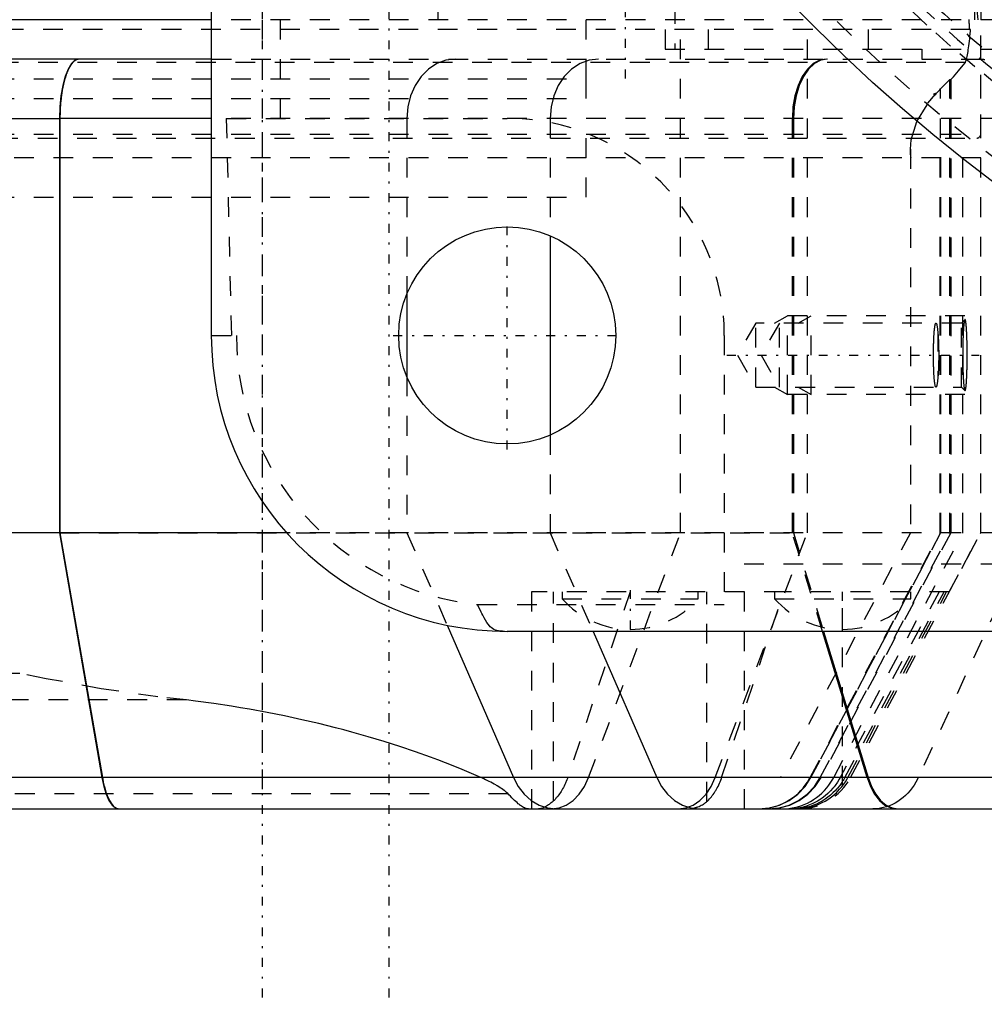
# Model space of a CAD drawing. Extents: x -565 to 345, y -109 to 109.
# Tile 7 of 19: x -100 to -51, y -109 to -59. Entities that reach past the tile are written whole.
import ezdxf

# ---------------------------------------------------------------- set-up
doc = ezdxf.new("R2010")
doc.units = 0
doc.linetypes.add('CENTER', pattern=[1.5, 0.45, -0.5, 0.05, -0.5])
doc.linetypes.add('DASHED', pattern=[2, 1, -1])
for name, color, linetype in [('AM_0', 7, 'CONTINUOUS'), ('AM_3', 7, 'DASHED'), ('AM_7', 7, 'CENTER')]:
    doc.layers.add(name, color=color, linetype=linetype)

msp = doc.modelspace()

# ---------------------------------------------------------------- linework, layer by layer
at = {"layer": 'AM_0', "color": 7, "linetype": 'CONTINUOUS'}
for p, q in [((-90, 75), (-90, -75)), ((-89.992, -59), (-158, -59)), ((-89.985, -61), (-155, -61)), ((-158, -64), (-97.697, -64)), ((-97.697, -64), (-97.697, -85)), ((-89.99, -64), (-97.671, -64)), ((-97.671, -64), (-97.671, -85)), ((-72.829, -69.947), (-72.829, -80.053)), ((-80.09, -72.917), (-80.09, -77.083)), ((-97.697, -85), (-158, -85)), ((-97.697, -85), (-95.549, -97.408)), ((-86.169, -85), (-97.671, -85)), ((-97.671, -85), (-95.52, -97.408)), ((-78.049, -89.687), (-74.686, -97.408)), ((75, -90), (-75, -90)), ((-70.651, -90), (-67.424, -97.408)), ((-56.766, -97.408), (-59.025, -90)), ((-58.968, -90), (-56.709, -97.408)), ((-95.549, -97.408), (-128.059, -97.408)), ((-56.766, -97.408), (-95.52, -97.408)), ((-37.316, -97.408), (-56.709, -97.408)), ((-148.753, -99), (30.753, -99))]:
    msp.add_line(p, q, dxfattribs=at)
for points in [[(-96.72, -61), (-96.911, -61.058), (-97.094, -61.228), (-97.263, -61.506), (-97.411, -61.879), (-97.532, -62.333), (-97.623, -62.852), (-97.678, -63.415), (-97.697, -64)], [(-95.549, -97.408), (-95.453, -97.861), (-95.332, -98.253), (-95.19, -98.572), (-95.031, -98.807), (-94.862, -98.951), (-94.687, -99)], [(-74.686, -97.408), (-74.444, -97.861), (-74.139, -98.253), (-73.782, -98.572), (-73.383, -98.807), (-72.957, -98.951), (-72.516, -99)], [(-67.424, -97.408), (-67.182, -97.861), (-66.878, -98.253), (-66.52, -98.572), (-66.122, -98.807), (-65.695, -98.951), (-65.255, -99)], [(-56.766, -97.408), (-56.596, -97.861), (-56.383, -98.253), (-56.133, -98.572), (-55.854, -98.807), (-55.555, -98.951), (-55.247, -99)], [(-56.709, -97.408), (-56.539, -97.861), (-56.326, -98.253), (-56.075, -98.572), (-55.797, -98.807), (-55.498, -98.951), (-55.189, -99)]]:
    msp.add_lwpolyline(points, dxfattribs=at)
for points in [[(-96.693, -61, 0), (-96.7, -61, 0), (-96.713, -61.001, 0), (-96.727, -61.002, 0), (-96.734, -61.003, 0), (-96.741, -61.004, 0), (-96.755, -61.006, 0), (-96.769, -61.009, 0), (-96.783, -61.013, 0), (-96.798, -61.017, 0), (-96.812, -61.022, 0), (-96.819, -61.025, 0), (-96.826, -61.028, 0), (-96.841, -61.034, 0), (-96.855, -61.041, 0), (-96.869, -61.049, 0), (-96.884, -61.058, 0), (-96.898, -61.067, 0), (-96.905, -61.071, 0), (-96.912, -61.076, 0), (-96.927, -61.087, 0), (-96.941, -61.098, 0), (-96.948, -61.103, 0), (-96.955, -61.109, 0), (-96.969, -61.121, 0), (-96.982, -61.134, 0), (-96.989, -61.141, 0), (-96.996, -61.147, 0), (-97.009, -61.161, 0), (-97.023, -61.175, 0), (-97.036, -61.19, 0), (-97.048, -61.205, 0), (-97.061, -61.22, 0), (-97.067, -61.228, 0), (-97.073, -61.236, 0), (-97.086, -61.253, 0), (-97.098, -61.27, 0), (-97.111, -61.288, 0), (-97.124, -61.306, 0), (-97.136, -61.326, 0), (-97.143, -61.336, 0), (-97.149, -61.346, 0), (-97.162, -61.367, 0), (-97.174, -61.388, 0), (-97.187, -61.41, 0), (-97.199, -61.433, 0), (-97.212, -61.456, 0), (-97.218, -61.468, 0), (-97.224, -61.48, 0), (-97.236, -61.505, 0), (-97.248, -61.53, 0), (-97.26, -61.556, 0), (-97.272, -61.582, 0), (-97.284, -61.609, 0), (-97.29, -61.622, 0), (-97.295, -61.636, 0), (-97.307, -61.663, 0), (-97.318, -61.691, 0), (-97.329, -61.719, 0), (-97.339, -61.748, 0), (-97.35, -61.777, 0), (-97.355, -61.791, 0), (-97.36, -61.805, 0), (-97.37, -61.834, 0), (-97.38, -61.863, 0), (-97.385, -61.878, 0), (-97.389, -61.893, 0), (-97.399, -61.922, 0), (-97.408, -61.953, 0), (-97.413, -61.969, 0), (-97.418, -61.984, 0), (-97.427, -62.017, 0), (-97.436, -62.049, 0), (-97.446, -62.083, 0), (-97.455, -62.117, 0), (-97.464, -62.151, 0), (-97.468, -62.169, 0), (-97.472, -62.187, 0), (-97.481, -62.222, 0), (-97.49, -62.259, 0), (-97.498, -62.295, 0), (-97.506, -62.332, 0), (-97.514, -62.37, 0), (-97.518, -62.389, 0), (-97.522, -62.408, 0), (-97.53, -62.446, 0), (-97.537, -62.484, 0), (-97.545, -62.523, 0), (-97.552, -62.561, 0), (-97.558, -62.6, 0), (-97.562, -62.62, 0), (-97.565, -62.639, 0), (-97.571, -62.678, 0), (-97.577, -62.717, 0), (-97.583, -62.755, 0), (-97.589, -62.794, 0), (-97.594, -62.832, 0), (-97.597, -62.851, 0), (-97.599, -62.87, 0), (-97.604, -62.909, 0), (-97.609, -62.949, 0), (-97.614, -62.989, 0), (-97.619, -63.029, 0), (-97.623, -63.07, 0), (-97.625, -63.091, 0), (-97.628, -63.112, 0), (-97.632, -63.154, 0), (-97.636, -63.197, 0), (-97.638, -63.218, 0), (-97.639, -63.24, 0), (-97.643, -63.283, 0), (-97.646, -63.327, 0), (-97.648, -63.348, 0), (-97.65, -63.37, 0), (-97.653, -63.414, 0), (-97.655, -63.458, 0), (-97.658, -63.503, 0), (-97.66, -63.547, 0), (-97.662, -63.591, 0), (-97.663, -63.613, 0), (-97.664, -63.635, 0), (-97.666, -63.679, 0), (-97.667, -63.723, 0), (-97.668, -63.766, 0), (-97.669, -63.81, 0), (-97.67, -63.853, 0), (-97.671, -63.874, 0), (-97.671, -63.895, 0), (-97.671, -63.938, 0), (-97.671, -63.979, 0), (-97.671, -64, 0)], [(-95.52, -97.408, 0), (-95.506, -97.488, 0), (-95.475, -97.646, 0), (-95.44, -97.797, 0), (-95.422, -97.869, 0), (-95.403, -97.94, 0), (-95.364, -98.071, 0), (-95.324, -98.192, 0), (-95.281, -98.31, 0), (-95.234, -98.422, 0), (-95.184, -98.527, 0), (-95.158, -98.575, 0), (-95.133, -98.621, 0), (-95.08, -98.704, 0), (-95.029, -98.775, 0), (-94.976, -98.836, 0), (-94.919, -98.89, 0), (-94.861, -98.934, 0), (-94.831, -98.952, 0), (-94.802, -98.967, 0), (-94.743, -98.988, 0), (-94.685, -98.999, 0), (-94.657, -99, 0)]]:
    msp.add_polyline3d(points, dxfattribs=at)
for centre, radius in [((0, 0), 84), ((-75, -75), 5.5)]:
    msp.add_circle(centre, radius, dxfattribs=at)
msp.add_arc((-75, -75), 15, 180, 270, dxfattribs=at)
at = {"layer": 'AM_3', "color": 6, "linetype": 'DASHED'}
for p, q in [((-86.5, -64), (-86.5, 64)), ((-67, 60.5), (-67, -60.5)), ((-64.819, 60.5), (-64.819, -60.5)), ((-56.709, 60.5), (-56.709, -60.5)), ((-66.5, -10.213), (-66.5, -60.5)), ((-51.001, -30.307), (-51.001, -59)), ((-51.001, -30.307), (-51, -59)), ((-78.5, -59), (-78.5, -52)), ((-51.296, -59), (-51.296, -56.916)), ((-51.198, -58.5), (-51.144, -59)), ((-42, -59), (-128.953, -59)), ((-87.43, -59), (-87.43, -99)), ((-71, -62), (-71, -59)), ((-66.217, -85), (-66.217, -59)), ((-59.789, -85), (-59.789, -59)), ((-51.002, -85), (-51.002, -59)), ((-51, -64.8), (-51, -59)), ((-51.519, -59.5), (-148.481, -59.5)), ((-67, -60.5), (55.352, -60.5)), ((-53.98, -60.5), (-53.98, -61)), ((-51.779, -61.163), (-148.221, -61.163)), ((-89.985, -61), (37, -61)), ((-71, -63), (-71, -61)), ((-129, -62), (-71, -62)), ((-53.039, -62.512), (-52.56, -62.033)), ((-52.56, -85), (-52.56, -62.033)), ((-52.56, -62.033), (-52.525, -62.033)), ((-52.525, -62.033), (-52.525, -85)), ((-53.244, -62.725), (-53.398, -62.767)), ((-53.398, -62.767), (-53.288, -62.772)), ((-53.398, -62.767), (-53.29, -62.803)), ((-53.29, -62.803), (-53.244, -62.725)), ((-53.288, -62.772), (-53.29, -62.803)), ((-53.039, -85), (-53.039, -62.512)), ((-129, -63), (-71, -63)), ((40, -64), (-97.697, -64)), ((-89.241, -64), (-88.985, -75)), ((-89.241, -64), (-75, -64)), ((-80.09, -64), (-80.09, -72.917)), ((-72.829, -64), (-72.829, -69.947)), ((-60.55, -85), (-60.55, -64)), ((-60.493, -64), (-60.493, -85)), ((-149, -64.8), (-51, -64.8)), ((-148.8, -65), (-51.2, -65)), ((-71, -68), (-71, -65)), ((-54.561, -65.562), (-54.561, -85)), ((-51, -66), (-149, -66)), ((-53.064, -85), (-53.064, -66)), ((-53.035, -66), (-53.035, -85)), ((-51.903, -85), (-51.903, -66)), ((-51, -85), (-51, -66)), ((-129, -68), (-71, -68)), ((-61.456, -74.379), (-60.8, -74)), ((-51.805, -74), (-60.8, -74)), ((-60.8, -78), (-60.8, -74)), ((-60.256, -74.379), (-59.6, -74)), ((-59.6, -78), (-59.6, -74)), ((-51.805, -74.205), (-51.979, -74.379)), ((-62.4, -74.379), (-63.336, -76)), ((-51.979, -74.379), (-62.4, -74.379)), ((-62.4, -77.621), (-62.4, -74.379)), ((-61.2, -74.379), (-62.136, -76)), ((-61.2, -77.621), (-61.2, -74.379)), ((-53.179, -74.812), (-53.179, -77.188)), ((-51.979, -77.621), (-51.979, -74.379)), ((-90, -75), (-88.727, -75)), ((-64, -75), (-64, -88.644)), ((-63.336, -76), (-62.4, -77.621)), ((-62.136, -76), (-61.2, -77.621)), ((-80.09, -77.083), (-80.09, -85)), ((-62.4, -77.621), (-51.979, -77.621)), ((-61.456, -77.621), (-60.8, -78)), ((-60.256, -77.621), (-59.6, -78)), ((-51.979, -77.621), (-51.805, -77.795)), ((-51.805, -78), (-60.8, -78)), ((-72.829, -80.053), (-72.829, -85)), ((-97.697, -85), (-60.493, -85)), ((40, -85), (-97.697, -85)), ((-80.09, -85), (-78.049, -89.687)), ((-72.829, -85), (-70.651, -90)), ((-70.882, -97.408), (-66.217, -85)), ((-64.454, -97.408), (-59.789, -85)), ((-54.561, -85), (-61.159, -97.408)), ((-59.025, -90), (-60.55, -85)), ((-60.493, -85), (-58.968, -90)), ((-59.646, -97.408), (-53.064, -85)), ((-53.035, -85), (-59.616, -97.408)), ((-59.612, -97.408), (-53.039, -85)), ((-59.132, -97.408), (-52.56, -85)), ((-52.525, -85), (-59.097, -97.408)), ((-58.455, -97.408), (-51.903, -85)), ((-57.6, -97.408), (-51.002, -85)), ((-48.423, -85), (-54.168, -97.408)), ((-52.595, -88), (-51, -85)), ((64, -86.592), (-64, -86.592)), ((-73.77, -88), (-73.77, -99)), ((-60.973, -88), (-73.77, -88)), ((-72.656, -98.586), (-72.656, -88)), ((-72.22, -88), (-72.22, -88.343)), ((-68.778, -88), (-71.941, -97.408)), ((-65.32, -88.343), (-65.32, -88)), ((-64.884, -98.62), (-64.884, -88)), ((-64.133, -97.408), (-60.973, -88)), ((-63, -88), (-63, -99)), ((-61.45, -88), (-61.45, -88.343)), ((-52.595, -88), (-60.973, -88)), ((-53.116, -88), (-58.125, -97.408)), ((-58, -97.821), (-58, -88)), ((-57.893, -97.408), (-52.86, -88)), ((-57.736, -97.408), (-52.731, -88)), ((-54.55, -88.343), (-54.55, -88)), ((-76.506, -88.644), (-64, -88.644)), ((-72.22, -88.343), (-65.32, -88.343)), ((-61.45, -88.343), (-54.55, -88.343)), ((-99.713, -92.13), (-100.287, -92.13)), ((-91.258, -93.47), (-108.742, -93.47)), ((-95.52, -97.408), (-135.867, -97.408)), ((-95.52, -97.408), (-95.549, -97.408)), ((-56.709, -97.408), (-56.766, -97.408)), ((-74.952, -98.24), (-125.048, -98.24))]:
    msp.add_line(p, q, dxfattribs=at)
for points in [[(-77.633, -61), (-78.112, -61.058), (-78.573, -61.228), (-78.998, -61.506), (-79.371, -61.879), (-79.676, -62.333), (-79.903, -62.852), (-80.043, -63.415), (-80.09, -64)], [(-70.372, -61), (-70.851, -61.058), (-71.312, -61.228), (-71.737, -61.506), (-72.109, -61.879), (-72.415, -62.333), (-72.642, -62.852), (-72.782, -63.415), (-72.829, -64)], [(-58.829, -61), (-59.165, -61.058), (-59.488, -61.228), (-59.785, -61.506), (-60.046, -61.879), (-60.26, -62.333), (-60.419, -62.852), (-60.517, -63.415), (-60.55, -64)], [(-58.772, -61), (-59.108, -61.058), (-59.431, -61.228), (-59.728, -61.506), (-59.989, -61.879), (-60.203, -62.333), (-60.362, -62.852), (-60.46, -63.415), (-60.493, -64)], [(-72.755, -99), (-72.375, -98.951), (-72.006, -98.807), (-71.663, -98.572), (-71.354, -98.253), (-71.091, -97.861), (-70.882, -97.408)], [(-66.327, -99), (-65.947, -98.951), (-65.579, -98.807), (-65.235, -98.572), (-64.926, -98.253), (-64.663, -97.861), (-64.454, -97.408)], [(-62.259, -99), (-61.722, -98.951), (-61.202, -98.807), (-60.717, -98.572), (-60.282, -98.253), (-59.911, -97.861), (-59.616, -97.408)], [(-62.25, -99), (-61.714, -98.951), (-61.196, -98.807), (-60.711, -98.572), (-60.277, -98.253), (-59.906, -97.861), (-59.612, -97.408)], [(-61.771, -99), (-61.235, -98.951), (-60.716, -98.807), (-60.232, -98.572), (-59.797, -98.253), (-59.427, -97.861), (-59.132, -97.408)], [(-61.736, -99), (-61.2, -98.951), (-60.681, -98.807), (-60.197, -98.572), (-59.762, -98.253), (-59.392, -97.861), (-59.097, -97.408)]]:
    msp.add_lwpolyline(points, dxfattribs=at)
for points in [[(-50.061, -62.401, 0), (-51.305, -61.382, 0), (-52.529, -60.338, 0), (-53.731, -59.27, 0), (-54.912, -58.178, 0)], [(-51.555, -59.5, 0), (-51.556, -59.5, 0), (-51.556, -59.5, 0), (-51.557, -59.499, 0), (-51.557, -59.499, 0), (-51.557, -59.498, 0), (-51.558, -59.497, 0), (-51.558, -59.496, 0), (-51.559, -59.495, 0), (-51.56, -59.493, 0), (-51.56, -59.491, 0), (-51.561, -59.489, 0), (-51.561, -59.488, 0), (-51.561, -59.486, 0), (-51.562, -59.483, 0), (-51.563, -59.479, 0), (-51.563, -59.476, 0), (-51.564, -59.472, 0), (-51.564, -59.47, 0), (-51.564, -59.468, 0), (-51.565, -59.464, 0), (-51.566, -59.46, 0), (-51.566, -59.457, 0), (-51.566, -59.455, 0), (-51.567, -59.45, 0), (-51.567, -59.444, 0), (-51.568, -59.442, 0), (-51.568, -59.439, 0), (-51.568, -59.433, 0), (-51.569, -59.427, 0), (-51.569, -59.421, 0), (-51.57, -59.415, 0), (-51.571, -59.408, 0), (-51.571, -59.405, 0), (-51.571, -59.401, 0), (-51.572, -59.394, 0), (-51.572, -59.387, 0), (-51.572, -59.38, 0), (-51.573, -59.372, 0), (-51.573, -59.365, 0), (-51.574, -59.361, 0), (-51.574, -59.357, 0), (-51.574, -59.349, 0), (-51.575, -59.341, 0), (-51.575, -59.333, 0), (-51.575, -59.324, 0), (-51.576, -59.315, 0), (-51.576, -59.311, 0), (-51.576, -59.306, 0), (-51.577, -59.297, 0), (-51.577, -59.288, 0), (-51.577, -59.278, 0), (-51.578, -59.268, 0), (-51.578, -59.258, 0), (-51.578, -59.253, 0), (-51.578, -59.248, 0), (-51.579, -59.238, 0), (-51.579, -59.228, 0), (-51.579, -59.217, 0), (-51.579, -59.206, 0), (-51.58, -59.196, 0), (-51.58, -59.19, 0), (-51.58, -59.185, 0), (-51.58, -59.174, 0), (-51.58, -59.163, 0), (-51.58, -59.157, 0), (-51.581, -59.151, 0), (-51.581, -59.14, 0), (-51.581, -59.129, 0), (-51.581, -59.123, 0), (-51.581, -59.117, 0), (-51.581, -59.106, 0), (-51.581, -59.095, 0), (-51.581, -59.083, 0), (-51.582, -59.072, 0), (-51.582, -59.06, 0), (-51.582, -59.055, 0), (-51.582, -59.049, 0), (-51.582, -59.038, 0), (-51.582, -59.026, 0), (-51.582, -59.015, 0), (-51.582, -59.004, 0), (-51.582, -58.993, 0)], [(-51.779, -61.163, 0), (-51.771, -61.143, 0), (-51.754, -61.099, 0), (-51.738, -61.048, 0), (-51.73, -61.021, 0), (-51.722, -60.991, 0), (-51.706, -60.929, 0), (-51.691, -60.86, 0), (-51.675, -60.784, 0), (-51.66, -60.703, 0), (-51.645, -60.616, 0), (-51.638, -60.57, 0), (-51.631, -60.523, 0), (-51.616, -60.423, 0), (-51.602, -60.318, 0), (-51.589, -60.208, 0), (-51.575, -60.091, 0), (-51.562, -59.969, 0), (-51.556, -59.906, 0), (-51.549, -59.842, 0), (-51.537, -59.709, 0), (-51.525, -59.571, 0), (-51.519, -59.5, 0)], [(-52.525, -62.033, 0), (-52.383, -61.888, 0), (-52.121, -61.598, 0), (-51.886, -61.308, 0), (-51.779, -61.163, 0)], [(-51.034, -61, 0), (-51.015, -61, 0), (-50.977, -61.001, 0), (-50.939, -61.002, 0), (-50.92, -61.003, 0), (-50.901, -61.004, 0), (-50.863, -61.006, 0), (-50.825, -61.01, 0), (-50.787, -61.013, 0)], [(-54.561, -65.562, 0), (-54.526, -65.097, 0), (-54.243, -64.166, 0), (-53.677, -63.237, 0), (-53.288, -62.772, 0)], [(-53.244, -62.725, 0), (-53.211, -62.689, 0), (-53.143, -62.619, 0), (-53.074, -62.548, 0), (-53.039, -62.512, 0)], [(-54.53, -66, 0), (-54.54, -65.927, 0), (-54.553, -65.781, 0), (-54.56, -65.635, 0), (-54.561, -65.562, 0)], [(-51.805, -74.205, 0), (-51.806, -74.206, 0), (-51.809, -74.211, 0), (-51.812, -74.217, 0), (-51.814, -74.22, 0), (-51.816, -74.224, 0), (-51.819, -74.232, 0), (-51.822, -74.242, 0), (-51.825, -74.253, 0), (-51.828, -74.266, 0), (-51.831, -74.28, 0), (-51.833, -74.288, 0), (-51.834, -74.296, 0), (-51.837, -74.313, 0), (-51.841, -74.331, 0), (-51.844, -74.351, 0), (-51.847, -74.372, 0), (-51.85, -74.394, 0), (-51.851, -74.406, 0), (-51.853, -74.418, 0), (-51.855, -74.443, 0), (-51.858, -74.469, 0), (-51.86, -74.483, 0), (-51.861, -74.497, 0), (-51.864, -74.525, 0), (-51.867, -74.555, 0), (-51.868, -74.57, 0), (-51.869, -74.585, 0), (-51.872, -74.617, 0), (-51.874, -74.649, 0), (-51.877, -74.682, 0), (-51.879, -74.716, 0), (-51.881, -74.751, 0), (-51.882, -74.768, 0), (-51.884, -74.786, 0), (-51.886, -74.822, 0), (-51.888, -74.859, 0), (-51.89, -74.898, 0), (-51.892, -74.938, 0), (-51.894, -74.978, 0), (-51.895, -74.999, 0), (-51.896, -75.02, 0), (-51.897, -75.063, 0), (-51.899, -75.107, 0), (-51.901, -75.151, 0), (-51.902, -75.196, 0), (-51.904, -75.243, 0), (-51.905, -75.266, 0), (-51.905, -75.289, 0), (-51.907, -75.337, 0), (-51.908, -75.385, 0), (-51.909, -75.433, 0), (-51.91, -75.482, 0), (-51.911, -75.531, 0), (-51.911, -75.556, 0), (-51.912, -75.581, 0), (-51.913, -75.63, 0), (-51.913, -75.68, 0), (-51.914, -75.73, 0), (-51.914, -75.779, 0), (-51.915, -75.829, 0), (-51.915, -75.854, 0), (-51.915, -75.878, 0), (-51.915, -75.927, 0), (-51.915, -75.976, 0), (-51.915, -76, 0), (-51.915, -76.024, 0), (-51.915, -76.073, 0), (-51.915, -76.122, 0), (-51.915, -76.146, 0), (-51.915, -76.171, 0), (-51.914, -76.221, 0), (-51.914, -76.27, 0), (-51.913, -76.32, 0), (-51.913, -76.37, 0), (-51.912, -76.419, 0), (-51.911, -76.444, 0), (-51.911, -76.469, 0), (-51.91, -76.518, 0), (-51.909, -76.567, 0), (-51.908, -76.615, 0), (-51.907, -76.663, 0), (-51.905, -76.711, 0), (-51.905, -76.734, 0), (-51.904, -76.757, 0), (-51.902, -76.804, 0), (-51.901, -76.849, 0), (-51.899, -76.893, 0), (-51.897, -76.937, 0), (-51.896, -76.98, 0), (-51.895, -77.001, 0), (-51.894, -77.022, 0), (-51.892, -77.062, 0), (-51.89, -77.102, 0), (-51.888, -77.141, 0), (-51.886, -77.178, 0), (-51.884, -77.214, 0), (-51.882, -77.232, 0), (-51.881, -77.249, 0), (-51.879, -77.284, 0), (-51.877, -77.318, 0), (-51.874, -77.351, 0), (-51.872, -77.383, 0), (-51.869, -77.415, 0), (-51.868, -77.43, 0), (-51.867, -77.445, 0), (-51.864, -77.475, 0), (-51.861, -77.503, 0), (-51.86, -77.517, 0), (-51.858, -77.531, 0), (-51.855, -77.557, 0), (-51.853, -77.582, 0), (-51.851, -77.594, 0), (-51.85, -77.606, 0), (-51.847, -77.628, 0), (-51.844, -77.649, 0), (-51.841, -77.669, 0), (-51.837, -77.687, 0), (-51.834, -77.704, 0), (-51.833, -77.712, 0), (-51.831, -77.72, 0), (-51.828, -77.734, 0), (-51.825, -77.747, 0), (-51.822, -77.758, 0), (-51.819, -77.768, 0), (-51.816, -77.776, 0), (-51.814, -77.78, 0), (-51.812, -77.783, 0), (-51.809, -77.789, 0), (-51.806, -77.794, 0), (-51.805, -77.795, 0)], [(-51.688, -76, 0), (-51.688, -75.987, 0), (-51.688, -75.961, 0), (-51.688, -75.934, 0), (-51.688, -75.921, 0), (-51.688, -75.908, 0), (-51.688, -75.881, 0), (-51.688, -75.854, 0), (-51.689, -75.828, 0), (-51.689, -75.801, 0), (-51.689, -75.774, 0), (-51.689, -75.761, 0), (-51.689, -75.747, 0), (-51.689, -75.721, 0), (-51.69, -75.694, 0), (-51.69, -75.667, 0), (-51.69, -75.64, 0), (-51.691, -75.613, 0), (-51.691, -75.6, 0), (-51.691, -75.587, 0), (-51.691, -75.56, 0), (-51.692, -75.533, 0), (-51.692, -75.52, 0), (-51.692, -75.507, 0), (-51.693, -75.48, 0), (-51.693, -75.454, 0), (-51.693, -75.441, 0), (-51.694, -75.428, 0), (-51.694, -75.402, 0), (-51.695, -75.376, 0), (-51.695, -75.35, 0), (-51.696, -75.324, 0), (-51.696, -75.298, 0), (-51.697, -75.286, 0), (-51.697, -75.273, 0), (-51.698, -75.248, 0), (-51.698, -75.223, 0), (-51.699, -75.198, 0), (-51.7, -75.173, 0), (-51.701, -75.149, 0), (-51.701, -75.137, 0), (-51.701, -75.124, 0), (-51.702, -75.1, 0), (-51.703, -75.077, 0), (-51.704, -75.053, 0), (-51.705, -75.03, 0), (-51.706, -75.007, 0), (-51.706, -74.995, 0), (-51.707, -74.984, 0), (-51.708, -74.961, 0), (-51.708, -74.939, 0), (-51.709, -74.917, 0), (-51.71, -74.896, 0), (-51.711, -74.874, 0), (-51.712, -74.864, 0), (-51.712, -74.853, 0), (-51.713, -74.833, 0), (-51.715, -74.812, 0), (-51.716, -74.792, 0), (-51.717, -74.773, 0), (-51.718, -74.753, 0), (-51.718, -74.744, 0), (-51.719, -74.734, 0), (-51.72, -74.715, 0), (-51.721, -74.697, 0), (-51.722, -74.688, 0), (-51.722, -74.679, 0), (-51.723, -74.661, 0), (-51.725, -74.644, 0), (-51.725, -74.635, 0), (-51.726, -74.627, 0), (-51.727, -74.61, 0), (-51.728, -74.593, 0), (-51.73, -74.577, 0), (-51.731, -74.56, 0), (-51.732, -74.544, 0), (-51.733, -74.536, 0), (-51.734, -74.529, 0), (-51.735, -74.513, 0), (-51.736, -74.498, 0), (-51.738, -74.483, 0), (-51.739, -74.469, 0), (-51.74, -74.455, 0), (-51.741, -74.448, 0), (-51.742, -74.441, 0), (-51.743, -74.427, 0), (-51.745, -74.414, 0), (-51.746, -74.401, 0), (-51.748, -74.389, 0), (-51.749, -74.377, 0), (-51.75, -74.371, 0), (-51.751, -74.365, 0), (-51.752, -74.354, 0), (-51.754, -74.343, 0), (-51.756, -74.332, 0), (-51.757, -74.322, 0), (-51.759, -74.312, 0), (-51.76, -74.307, 0), (-51.76, -74.303, 0), (-51.762, -74.294, 0), (-51.764, -74.285, 0), (-51.765, -74.277, 0), (-51.767, -74.269, 0), (-51.769, -74.262, 0), (-51.769, -74.258, 0), (-51.77, -74.255, 0), (-51.772, -74.248, 0), (-51.774, -74.242, 0), (-51.774, -74.239, 0), (-51.775, -74.237, 0), (-51.777, -74.231, 0), (-51.779, -74.227, 0), (-51.779, -74.224, 0), (-51.78, -74.222, 0), (-51.782, -74.218, 0), (-51.784, -74.215, 0), (-51.785, -74.212, 0), (-51.787, -74.209, 0), (-51.789, -74.207, 0), (-51.79, -74.206, 0), (-51.79, -74.205, 0), (-51.792, -74.203, 0), (-51.794, -74.202, 0), (-51.796, -74.201, 0), (-51.797, -74.201, 0), (-51.799, -74.201, 0), (-51.8, -74.201, 0), (-51.801, -74.202, 0), (-51.802, -74.203, 0), (-51.804, -74.204, 0), (-51.805, -74.205, 0)], [(-53.269, -77.621, 0), (-53.271, -77.621, 0), (-53.275, -77.62, 0), (-53.279, -77.617, 0), (-53.28, -77.615, 0), (-53.282, -77.613, 0), (-53.286, -77.608, 0), (-53.29, -77.601, 0), (-53.293, -77.593, 0), (-53.297, -77.584, 0), (-53.301, -77.573, 0), (-53.303, -77.567, 0), (-53.304, -77.561, 0), (-53.308, -77.547, 0), (-53.312, -77.532, 0), (-53.315, -77.516, 0), (-53.319, -77.498, 0), (-53.322, -77.479, 0), (-53.324, -77.469, 0), (-53.326, -77.459, 0), (-53.329, -77.437, 0), (-53.332, -77.414, 0), (-53.334, -77.403, 0), (-53.336, -77.39, 0), (-53.339, -77.365, 0), (-53.342, -77.339, 0), (-53.343, -77.326, 0), (-53.345, -77.312, 0), (-53.348, -77.284, 0), (-53.351, -77.255, 0), (-53.354, -77.225, 0), (-53.356, -77.194, 0), (-53.359, -77.163, 0), (-53.36, -77.147, 0), (-53.361, -77.131, 0), (-53.364, -77.098, 0), (-53.366, -77.063, 0), (-53.368, -77.028, 0), (-53.371, -76.991, 0), (-53.373, -76.954, 0), (-53.374, -76.935, 0), (-53.375, -76.915, 0), (-53.377, -76.876, 0), (-53.379, -76.835, 0), (-53.381, -76.794, 0), (-53.383, -76.752, 0), (-53.384, -76.709, 0), (-53.385, -76.687, 0), (-53.386, -76.665, 0), (-53.387, -76.621, 0), (-53.389, -76.576, 0), (-53.39, -76.531, 0), (-53.391, -76.486, 0), (-53.392, -76.44, 0), (-53.393, -76.417, 0), (-53.393, -76.393, 0), (-53.394, -76.347, 0), (-53.395, -76.3, 0), (-53.395, -76.254, 0), (-53.396, -76.207, 0), (-53.396, -76.161, 0), (-53.396, -76.138, 0), (-53.396, -76.114, 0), (-53.397, -76.068, 0), (-53.397, -76.023, 0), (-53.397, -76, 0), (-53.397, -75.977, 0), (-53.397, -75.932, 0), (-53.396, -75.886, 0), (-53.396, -75.862, 0), (-53.396, -75.839, 0), (-53.396, -75.793, 0), (-53.395, -75.746, 0), (-53.395, -75.7, 0), (-53.394, -75.653, 0), (-53.393, -75.607, 0), (-53.393, -75.583, 0), (-53.392, -75.56, 0), (-53.391, -75.514, 0), (-53.39, -75.469, 0), (-53.389, -75.424, 0), (-53.387, -75.379, 0), (-53.386, -75.335, 0), (-53.385, -75.313, 0), (-53.384, -75.291, 0), (-53.383, -75.248, 0), (-53.381, -75.206, 0), (-53.379, -75.165, 0), (-53.377, -75.124, 0), (-53.375, -75.085, 0), (-53.374, -75.065, 0), (-53.373, -75.046, 0), (-53.371, -75.009, 0), (-53.368, -74.972, 0), (-53.366, -74.937, 0), (-53.364, -74.902, 0), (-53.361, -74.869, 0), (-53.36, -74.853, 0), (-53.359, -74.837, 0), (-53.356, -74.806, 0), (-53.354, -74.775, 0), (-53.351, -74.745, 0), (-53.348, -74.716, 0), (-53.345, -74.688, 0), (-53.343, -74.674, 0), (-53.342, -74.661, 0), (-53.339, -74.635, 0), (-53.336, -74.61, 0), (-53.334, -74.597, 0), (-53.332, -74.586, 0), (-53.329, -74.563, 0), (-53.326, -74.541, 0), (-53.324, -74.531, 0), (-53.322, -74.521, 0), (-53.319, -74.502, 0), (-53.315, -74.484, 0), (-53.312, -74.468, 0), (-53.308, -74.453, 0), (-53.304, -74.439, 0), (-53.303, -74.433, 0), (-53.301, -74.427, 0), (-53.297, -74.416, 0), (-53.293, -74.407, 0), (-53.29, -74.399, 0), (-53.286, -74.392, 0), (-53.282, -74.387, 0), (-53.28, -74.385, 0), (-53.279, -74.383, 0), (-53.275, -74.38, 0), (-53.271, -74.379, 0), (-53.269, -74.379, 0)], [(-53.269, -74.379, 0), (-53.267, -74.379, 0), (-53.262, -74.382, 0), (-53.256, -74.387, 0), (-53.254, -74.391, 0), (-53.251, -74.395, 0), (-53.245, -74.406, 0), (-53.24, -74.42, 0), (-53.235, -74.437, 0), (-53.229, -74.456, 0), (-53.224, -74.478, 0), (-53.221, -74.491, 0), (-53.219, -74.503, 0), (-53.214, -74.531, 0), (-53.209, -74.561, 0), (-53.204, -74.594, 0), (-53.199, -74.629, 0), (-53.194, -74.666, 0), (-53.192, -74.686, 0), (-53.19, -74.706, 0), (-53.185, -74.747, 0), (-53.181, -74.79, 0), (-53.179, -74.812, 0)], [(-53.179, -74.812, 0), (-53.178, -74.82, 0), (-53.177, -74.836, 0), (-53.175, -74.852, 0), (-53.174, -74.86, 0), (-53.174, -74.868, 0), (-53.172, -74.885, 0), (-53.171, -74.902, 0), (-53.169, -74.919, 0), (-53.168, -74.937, 0), (-53.166, -74.955, 0), (-53.166, -74.964, 0), (-53.165, -74.973, 0), (-53.163, -74.992, 0), (-53.162, -75.011, 0), (-53.161, -75.03, 0), (-53.159, -75.049, 0), (-53.158, -75.069, 0), (-53.157, -75.079, 0), (-53.157, -75.09, 0), (-53.156, -75.11, 0), (-53.154, -75.131, 0), (-53.154, -75.141, 0), (-53.153, -75.152, 0), (-53.152, -75.173, 0), (-53.151, -75.195, 0), (-53.15, -75.206, 0), (-53.15, -75.217, 0), (-53.149, -75.239, 0), (-53.148, -75.261, 0), (-53.147, -75.284, 0), (-53.146, -75.306, 0), (-53.145, -75.329, 0), (-53.144, -75.341, 0), (-53.144, -75.352, 0), (-53.143, -75.376, 0), (-53.142, -75.399, 0), (-53.141, -75.423, 0), (-53.14, -75.447, 0), (-53.139, -75.471, 0), (-53.139, -75.483, 0), (-53.139, -75.495, 0), (-53.138, -75.519, 0), (-53.137, -75.543, 0), (-53.137, -75.568, 0), (-53.136, -75.592, 0), (-53.136, -75.617, 0), (-53.135, -75.629, 0), (-53.135, -75.642, 0), (-53.135, -75.666, 0), (-53.134, -75.691, 0), (-53.134, -75.716, 0), (-53.133, -75.741, 0), (-53.133, -75.766, 0), (-53.133, -75.778, 0), (-53.133, -75.79, 0), (-53.132, -75.815, 0), (-53.132, -75.84, 0), (-53.132, -75.865, 0), (-53.132, -75.89, 0), (-53.132, -75.914, 0), (-53.132, -75.927, 0), (-53.132, -75.939, 0), (-53.132, -75.963, 0), (-53.131, -75.988, 0), (-53.131, -76, 0), (-53.131, -76.012, 0), (-53.132, -76.037, 0), (-53.132, -76.061, 0), (-53.132, -76.073, 0), (-53.132, -76.086, 0), (-53.132, -76.11, 0), (-53.132, -76.135, 0), (-53.132, -76.16, 0), (-53.132, -76.185, 0), (-53.133, -76.21, 0), (-53.133, -76.222, 0), (-53.133, -76.234, 0), (-53.133, -76.259, 0), (-53.134, -76.284, 0), (-53.134, -76.309, 0), (-53.135, -76.334, 0), (-53.135, -76.358, 0), (-53.135, -76.371, 0), (-53.136, -76.383, 0), (-53.136, -76.408, 0), (-53.137, -76.432, 0), (-53.137, -76.457, 0), (-53.138, -76.481, 0), (-53.139, -76.505, 0), (-53.139, -76.517, 0), (-53.139, -76.529, 0), (-53.14, -76.553, 0), (-53.141, -76.577, 0), (-53.142, -76.601, 0), (-53.143, -76.624, 0), (-53.144, -76.648, 0), (-53.144, -76.659, 0), (-53.145, -76.671, 0), (-53.146, -76.694, 0), (-53.147, -76.716, 0), (-53.148, -76.739, 0), (-53.149, -76.761, 0), (-53.15, -76.783, 0), (-53.15, -76.794, 0), (-53.151, -76.805, 0), (-53.152, -76.827, 0), (-53.153, -76.848, 0), (-53.154, -76.859, 0), (-53.154, -76.869, 0), (-53.156, -76.89, 0), (-53.157, -76.91, 0), (-53.157, -76.921, 0), (-53.158, -76.931, 0), (-53.159, -76.951, 0), (-53.161, -76.97, 0), (-53.162, -76.989, 0), (-53.163, -77.008, 0), (-53.165, -77.027, 0), (-53.166, -77.036, 0), (-53.166, -77.045, 0), (-53.168, -77.063, 0), (-53.169, -77.081, 0), (-53.171, -77.098, 0), (-53.172, -77.115, 0), (-53.174, -77.132, 0), (-53.174, -77.14, 0), (-53.175, -77.148, 0), (-53.177, -77.164, 0), (-53.178, -77.18, 0), (-53.179, -77.188, 0)], [(-51.805, -77.795, 0), (-51.804, -77.796, 0), (-51.802, -77.797, 0), (-51.801, -77.798, 0), (-51.8, -77.799, 0), (-51.799, -77.799, 0), (-51.797, -77.799, 0), (-51.796, -77.799, 0), (-51.794, -77.798, 0), (-51.792, -77.797, 0), (-51.79, -77.795, 0), (-51.79, -77.794, 0), (-51.789, -77.793, 0), (-51.787, -77.791, 0), (-51.785, -77.788, 0), (-51.784, -77.785, 0), (-51.782, -77.782, 0), (-51.78, -77.778, 0), (-51.779, -77.776, 0), (-51.779, -77.773, 0), (-51.777, -77.769, 0), (-51.775, -77.763, 0), (-51.774, -77.761, 0), (-51.774, -77.758, 0), (-51.772, -77.752, 0), (-51.77, -77.745, 0), (-51.769, -77.742, 0), (-51.769, -77.738, 0), (-51.767, -77.731, 0), (-51.765, -77.723, 0), (-51.764, -77.715, 0), (-51.762, -77.706, 0), (-51.76, -77.697, 0), (-51.76, -77.693, 0), (-51.759, -77.688, 0), (-51.757, -77.678, 0), (-51.756, -77.668, 0), (-51.754, -77.657, 0), (-51.752, -77.646, 0), (-51.751, -77.635, 0), (-51.75, -77.629, 0), (-51.749, -77.623, 0), (-51.748, -77.611, 0), (-51.746, -77.599, 0), (-51.745, -77.586, 0), (-51.743, -77.573, 0), (-51.742, -77.559, 0), (-51.741, -77.552, 0), (-51.74, -77.545, 0), (-51.739, -77.531, 0), (-51.738, -77.517, 0), (-51.736, -77.502, 0), (-51.735, -77.487, 0), (-51.734, -77.471, 0), (-51.733, -77.464, 0), (-51.732, -77.456, 0), (-51.731, -77.44, 0), (-51.73, -77.423, 0), (-51.728, -77.407, 0), (-51.727, -77.39, 0), (-51.726, -77.373, 0), (-51.725, -77.365, 0), (-51.725, -77.356, 0), (-51.723, -77.339, 0), (-51.722, -77.321, 0), (-51.722, -77.312, 0), (-51.721, -77.303, 0), (-51.72, -77.285, 0), (-51.719, -77.266, 0), (-51.718, -77.256, 0), (-51.718, -77.247, 0), (-51.717, -77.227, 0), (-51.716, -77.208, 0), (-51.715, -77.188, 0), (-51.713, -77.167, 0), (-51.712, -77.147, 0), (-51.712, -77.136, 0), (-51.711, -77.126, 0), (-51.71, -77.104, 0), (-51.709, -77.083, 0), (-51.708, -77.061, 0), (-51.708, -77.039, 0), (-51.707, -77.016, 0), (-51.706, -77.005, 0), (-51.706, -76.993, 0), (-51.705, -76.97, 0), (-51.704, -76.947, 0), (-51.703, -76.923, 0), (-51.702, -76.9, 0), (-51.701, -76.876, 0), (-51.701, -76.863, 0), (-51.701, -76.851, 0), (-51.7, -76.827, 0), (-51.699, -76.802, 0), (-51.698, -76.777, 0), (-51.698, -76.752, 0), (-51.697, -76.727, 0), (-51.697, -76.714, 0), (-51.696, -76.702, 0), (-51.696, -76.676, 0), (-51.695, -76.65, 0), (-51.695, -76.624, 0), (-51.694, -76.598, 0), (-51.694, -76.572, 0), (-51.693, -76.559, 0), (-51.693, -76.546, 0), (-51.693, -76.52, 0), (-51.692, -76.493, 0), (-51.692, -76.48, 0), (-51.692, -76.467, 0), (-51.691, -76.44, 0), (-51.691, -76.413, 0), (-51.691, -76.4, 0), (-51.691, -76.387, 0), (-51.69, -76.36, 0), (-51.69, -76.333, 0), (-51.69, -76.306, 0), (-51.689, -76.279, 0), (-51.689, -76.253, 0), (-51.689, -76.239, 0), (-51.689, -76.226, 0), (-51.689, -76.199, 0), (-51.689, -76.172, 0), (-51.688, -76.146, 0), (-51.688, -76.119, 0), (-51.688, -76.092, 0), (-51.688, -76.079, 0), (-51.688, -76.066, 0), (-51.688, -76.039, 0), (-51.688, -76.013, 0), (-51.688, -76, 0)], [(-53.179, -77.188, 0), (-53.181, -77.21, 0), (-53.185, -77.253, 0), (-53.19, -77.294, 0), (-53.192, -77.314, 0), (-53.194, -77.334, 0), (-53.199, -77.371, 0), (-53.204, -77.406, 0), (-53.209, -77.439, 0), (-53.214, -77.469, 0), (-53.219, -77.497, 0), (-53.221, -77.509, 0), (-53.224, -77.522, 0), (-53.229, -77.544, 0), (-53.235, -77.563, 0), (-53.24, -77.58, 0), (-53.245, -77.594, 0), (-53.251, -77.605, 0), (-53.254, -77.609, 0), (-53.256, -77.613, 0), (-53.262, -77.618, 0), (-53.267, -77.621, 0), (-53.269, -77.621, 0)], [(-75.137, -89.999, 0), (-75.146, -89.999, 0), (-75.164, -89.999, 0), (-75.181, -89.999, 0), (-75.189, -89.999, 0), (-75.197, -89.999, 0), (-75.214, -89.998, 0), (-75.23, -89.998, 0), (-75.245, -89.997, 0), (-75.26, -89.997, 0), (-75.275, -89.996, 0), (-75.282, -89.996, 0), (-75.289, -89.995, 0), (-75.303, -89.995, 0), (-75.316, -89.994, 0), (-75.33, -89.993, 0), (-75.344, -89.992, 0), (-75.357, -89.991, 0), (-75.364, -89.99, 0), (-75.371, -89.989, 0), (-75.384, -89.988, 0), (-75.397, -89.986, 0), (-75.404, -89.985, 0), (-75.411, -89.984, 0), (-75.424, -89.983, 0), (-75.437, -89.981, 0), (-75.444, -89.979, 0), (-75.451, -89.978, 0), (-75.464, -89.976, 0), (-75.477, -89.973, 0), (-75.49, -89.971, 0), (-75.503, -89.968, 0), (-75.516, -89.964, 0), (-75.522, -89.963, 0), (-75.529, -89.961, 0), (-75.542, -89.957, 0), (-75.554, -89.953, 0), (-75.599, -89.938, 0), (-75.675, -89.903, 0), (-75.75, -89.856, 0), (-75.824, -89.796, 0), (-75.86, -89.762, 0), (-75.895, -89.725, 0), (-75.965, -89.641, 0), (-76.034, -89.544, 0), (-76.103, -89.434, 0), (-76.173, -89.311, 0), (-76.245, -89.174, 0), (-76.282, -89.102, 0), (-76.318, -89.029, 0), (-76.392, -88.878, 0), (-76.468, -88.723, 0), (-76.506, -88.644, 0)], [(-91.258, -93.47, 0), (-92.704, -93.317, 0), (-95.582, -92.906, 0), (-98.373, -92.398, 0), (-99.713, -92.13, 0)], [(-76.334, -97.408, 0), (-76.686, -97.253, 0), (-77.403, -96.949, 0), (-78.138, -96.655, 0), (-78.511, -96.512, 0), (-78.889, -96.371, 0), (-79.655, -96.097, 0), (-80.438, -95.833, 0), (-81.235, -95.58, 0), (-82.046, -95.337, 0), (-82.87, -95.105, 0), (-83.288, -94.993, 0), (-83.708, -94.884, 0), (-84.558, -94.674, 0), (-85.42, -94.475, 0), (-86.292, -94.288, 0), (-87.175, -94.113, 0), (-88.068, -93.949, 0), (-88.517, -93.871, 0), (-88.969, -93.797, 0), (-89.879, -93.657, 0), (-90.797, -93.529, 0), (-91.258, -93.47, 0)], [(-74.952, -98.24, 0), (-74.979, -98.213, 0), (-75.035, -98.161, 0), (-75.094, -98.112, 0), (-75.124, -98.088, 0), (-75.155, -98.064, 0), (-75.219, -98.017, 0), (-75.287, -97.97, 0), (-75.357, -97.923, 0), (-75.43, -97.876, 0), (-75.506, -97.83, 0), (-75.545, -97.807, 0), (-75.585, -97.784, 0), (-75.665, -97.739, 0), (-75.748, -97.694, 0), (-75.834, -97.649, 0), (-75.921, -97.604, 0), (-76.01, -97.56, 0), (-76.055, -97.538, 0), (-76.1, -97.516, 0), (-76.192, -97.473, 0), (-76.286, -97.43, 0), (-76.334, -97.408, 0)], [(-71.941, -97.408, 0), (-71.955, -97.449, 0), (-71.985, -97.53, 0), (-72.016, -97.609, 0), (-72.032, -97.649, 0), (-72.048, -97.688, 0), (-72.082, -97.765, 0), (-72.118, -97.839, 0), (-72.154, -97.911, 0), (-72.192, -97.981, 0), (-72.23, -98.047, 0), (-72.249, -98.079, 0), (-72.268, -98.11, 0), (-72.307, -98.171, 0), (-72.349, -98.231, 0), (-72.392, -98.291, 0), (-72.437, -98.349, 0), (-72.483, -98.406, 0), (-72.507, -98.433, 0), (-72.531, -98.46, 0), (-72.58, -98.513, 0), (-72.63, -98.563, 0), (-72.656, -98.586, 0)], [(-64.884, -98.62, 0), (-64.858, -98.597, 0), (-64.805, -98.547, 0), (-64.753, -98.494, 0), (-64.728, -98.466, 0), (-64.703, -98.438, 0), (-64.654, -98.381, 0), (-64.606, -98.321, 0), (-64.56, -98.259, 0), (-64.516, -98.197, 0), (-64.474, -98.134, 0), (-64.454, -98.102, 0), (-64.434, -98.069, 0), (-64.395, -98.001, 0), (-64.356, -97.93, 0), (-64.317, -97.855, 0), (-64.28, -97.778, 0), (-64.245, -97.699, 0), (-64.227, -97.658, 0), (-64.211, -97.618, 0), (-64.178, -97.535, 0), (-64.148, -97.451, 0), (-64.133, -97.408, 0)], [(-62.289, -99, 0), (-62.203, -98.999, 0), (-62.027, -98.988, 0), (-61.846, -98.967, 0), (-61.755, -98.952, 0), (-61.664, -98.934, 0), (-61.486, -98.89, 0), (-61.314, -98.836, 0), (-61.151, -98.775, 0), (-60.993, -98.704, 0), (-60.833, -98.621, 0), (-60.754, -98.575, 0), (-60.675, -98.527, 0), (-60.523, -98.422, 0), (-60.379, -98.31, 0), (-60.246, -98.192, 0), (-60.124, -98.071, 0), (-60.006, -97.939, 0), (-59.948, -97.869, 0), (-59.892, -97.797, 0), (-59.787, -97.645, 0), (-59.69, -97.488, 0), (-59.646, -97.408, 0)], [(-61.085, -99, 0), (-60.996, -98.999, 0), (-60.817, -98.988, 0), (-60.64, -98.966, 0), (-60.551, -98.951, 0), (-60.464, -98.934, 0), (-60.29, -98.891, 0), (-60.119, -98.838, 0), (-59.951, -98.774, 0), (-59.788, -98.7, 0), (-59.629, -98.617, 0), (-59.552, -98.572, 0), (-59.476, -98.524, 0), (-59.328, -98.422, 0), (-59.186, -98.311, 0), (-59.052, -98.192, 0), (-58.925, -98.065, 0), (-58.806, -97.931, 0), (-58.749, -97.861, 0), (-58.695, -97.789, 0), (-58.592, -97.642, 0), (-58.499, -97.488, 0), (-58.455, -97.408, 0)], [(-58.125, -97.408, 0), (-58.171, -97.491, 0), (-58.269, -97.65, 0), (-58.376, -97.803, 0), (-58.434, -97.877, 0), (-58.493, -97.949, 0), (-58.619, -98.088, 0), (-58.752, -98.218, 0), (-58.893, -98.339, 0), (-59.04, -98.451, 0), (-59.193, -98.553, 0), (-59.271, -98.6, 0), (-59.349, -98.644, 0), (-59.51, -98.725, 0), (-59.673, -98.796, 0), (-59.839, -98.856, 0), (-60.006, -98.905, 0), (-60.172, -98.943, 0), (-60.254, -98.959, 0), (-60.336, -98.972, 0), (-60.498, -98.99, 0), (-60.657, -98.999, 0), (-60.736, -99, 0)], [(-58, -97.591, 0), (-58.047, -97.664, 0), (-58.147, -97.804, 0), (-58.254, -97.938, 0), (-58.311, -98.003, 0), (-58.369, -98.066, 0), (-58.491, -98.188, 0), (-58.619, -98.302, 0), (-58.753, -98.408, 0), (-58.892, -98.507, 0), (-59.035, -98.597, 0), (-59.108, -98.638, 0), (-59.182, -98.678, 0), (-59.332, -98.75, 0), (-59.485, -98.813, 0), (-59.64, -98.867, 0), (-59.796, -98.912, 0), (-59.951, -98.947, 0), (-60.028, -98.962, 0), (-60.105, -98.973, 0), (-60.258, -98.991, 0), (-60.409, -98.999, 0), (-60.484, -99, 0)], [(-58, -97.821, 0), (-57.951, -97.755, 0), (-57.859, -97.619, 0), (-57.774, -97.479, 0), (-57.736, -97.408, 0)], [(-57.893, -97.408, 0), (-57.91, -97.439, 0), (-57.945, -97.5, 0), (-57.981, -97.561, 0), (-58, -97.591, 0)], [(-54.168, -97.408, 0), (-54.206, -97.488, 0), (-54.288, -97.642, 0), (-54.378, -97.789, 0), (-54.426, -97.861, 0), (-54.475, -97.93, 0), (-54.58, -98.065, 0), (-54.691, -98.192, 0), (-54.81, -98.311, 0), (-54.934, -98.422, 0), (-55.064, -98.524, 0), (-55.13, -98.572, 0), (-55.198, -98.617, 0), (-55.337, -98.7, 0), (-55.481, -98.774, 0), (-55.628, -98.838, 0), (-55.779, -98.891, 0), (-55.931, -98.934, 0), (-56.008, -98.951, 0), (-56.086, -98.966, 0), (-56.242, -98.988, 0), (-56.399, -98.999, 0), (-56.478, -99, 0)], [(-73.917, -99, 0), (-73.917, -99, 0), (-73.917, -99, 0), (-73.917, -99, 0), (-73.917, -99, 0), (-73.916, -99, 0), (-73.916, -99, 0), (-73.916, -99, 0), (-73.916, -99, 0), (-73.916, -99, 0), (-73.916, -99, 0), (-73.916, -99, 0), (-73.916, -99, 0), (-73.916, -99, 0), (-73.916, -99, 0), (-73.916, -99, 0), (-73.916, -99, 0), (-73.916, -99, 0), (-73.916, -99, 0), (-73.916, -99, 0), (-73.916, -99, 0), (-73.916, -99, 0), (-73.916, -99, 0), (-73.916, -99, 0), (-73.916, -99, 0), (-73.916, -99, 0), (-73.916, -99, 0), (-73.916, -99, 0), (-73.916, -99, 0), (-73.916, -99, 0), (-73.916, -99, 0), (-73.916, -99, 0), (-73.916, -99, 0), (-73.916, -99, 0), (-73.915, -99, 0), (-73.915, -99, 0), (-73.915, -99, 0), (-73.915, -99, 0), (-73.915, -99, 0), (-73.915, -99, 0), (-73.915, -99, 0), (-73.915, -99, 0), (-73.915, -99, 0), (-73.915, -99, 0), (-73.915, -99, 0), (-73.915, -99, 0), (-73.915, -99, 0), (-73.915, -99, 0), (-73.915, -99, 0), (-73.915, -99, 0), (-73.915, -99, 0), (-73.915, -99, 0), (-73.915, -99, 0), (-73.915, -99, 0), (-73.915, -99, 0), (-73.915, -99, 0), (-73.915, -99, 0), (-73.915, -99, 0), (-73.915, -99, 0), (-73.915, -99, 0), (-73.915, -99, 0), (-73.915, -99, 0), (-73.915, -99, 0), (-73.915, -99, 0), (-73.915, -99, 0), (-73.915, -99, 0), (-73.915, -99, 0), (-73.915, -99, 0), (-73.915, -99, 0), (-73.916, -99, 0), (-73.916, -99, 0), (-73.916, -99, 0), (-73.917, -99, 0), (-73.919, -99, 0), (-73.923, -99, 0), (-73.93, -99, 0), (-73.934, -98.999, 0), (-73.938, -98.999, 0), (-73.945, -98.999, 0), (-73.952, -98.998, 0), (-73.978, -98.995, 0), (-74.024, -98.985, 0), (-74.047, -98.978, 0), (-74.071, -98.97, 0), (-74.119, -98.95, 0), (-74.169, -98.925, 0), (-74.22, -98.896, 0), (-74.272, -98.862, 0), (-74.327, -98.823, 0), (-74.355, -98.802, 0), (-74.383, -98.78, 0), (-74.441, -98.733, 0), (-74.502, -98.68, 0), (-74.564, -98.624, 0), (-74.629, -98.563, 0), (-74.696, -98.499, 0), (-74.73, -98.465, 0), (-74.765, -98.43, 0), (-74.838, -98.357, 0), (-74.913, -98.28, 0), (-74.952, -98.24, 0)], [(-60.402, -99, 0), (-60.332, -98.999, 0), (-60.189, -98.993, 0), (-60.045, -98.979, 0), (-59.973, -98.97, 0), (-59.9, -98.959, 0), (-59.752, -98.931, 0), (-59.605, -98.895, 0), (-59.459, -98.852, 0), (-59.315, -98.801, 0), (-59.172, -98.742, 0), (-59.101, -98.71, 0), (-59.031, -98.676, 0), (-58.893, -98.601, 0), (-58.757, -98.519, 0), (-58.626, -98.43, 0), (-58.5, -98.333, 0), (-58.379, -98.23, 0), (-58.32, -98.176, 0), (-58.263, -98.121, 0), (-58.153, -98.005, 0), (-58.05, -97.884, 0), (-58, -97.821, 0)], [(-72.656, -98.586, 0), (-72.68, -98.609, 0), (-72.728, -98.651, 0), (-72.776, -98.692, 0), (-72.8, -98.711, 0), (-72.824, -98.73, 0), (-72.871, -98.766, 0), (-72.918, -98.799, 0), (-72.964, -98.83, 0), (-73.009, -98.858, 0), (-73.054, -98.884, 0), (-73.075, -98.896, 0), (-73.097, -98.907, 0), (-73.14, -98.927, 0), (-73.181, -98.946, 0), (-73.222, -98.961, 0), (-73.261, -98.974, 0), (-73.299, -98.984, 0), (-73.318, -98.988, 0), (-73.336, -98.992, 0), (-73.372, -98.997, 0), (-73.406, -99, 0), (-73.422, -99, 0)], [(-65.961, -99, 0), (-65.926, -99, 0), (-65.856, -98.997, 0), (-65.787, -98.993, 0), (-65.754, -98.989, 0), (-65.72, -98.986, 0), (-65.654, -98.976, 0), (-65.588, -98.964, 0), (-65.524, -98.95, 0), (-65.461, -98.934, 0), (-65.4, -98.915, 0), (-65.369, -98.905, 0), (-65.339, -98.894, 0), (-65.28, -98.87, 0), (-65.222, -98.844, 0), (-65.166, -98.816, 0), (-65.111, -98.785, 0), (-65.058, -98.752, 0), (-65.032, -98.735, 0), (-65.006, -98.717, 0), (-64.956, -98.68, 0), (-64.908, -98.641, 0), (-64.884, -98.62, 0)]]:
    msp.add_polyline3d(points, dxfattribs=at)
for radius in [83, 63]:
    msp.add_circle((0, 0), radius, dxfattribs=at)
for centre, radius, start, end in [((0, 0), 79.5, 355.08922, 339.71046), ((0, 0), 79, 102.91991, 257.08009), ((0, 0), 62.5, 181.83378, 178.16622), ((-75, -75), 11, 0, 90), ((-51.2, -64.8), 0.2, 270, 0), ((-75, -75), 13.727, 180, 263.7005), ((-68.768, -85.303), 4.6, 221.3662, 269.9713), ((-68.772, -85.303), 4.6, 270.0287, 318.6338), ((-57.998, -85.303), 4.6, 221.3662, 269.9713), ((-58.002, -85.303), 4.6, 270.0287, 318.6338), ((-60.249, -96), 3, 270, 332)]:
    msp.add_arc(centre, radius, start, end, dxfattribs=at)
at = {"layer": 'AM_7', "color": 4, "linetype": 'CENTER'}
for p, q in [((-87.43, 108.9), (-87.43, -108.9)), ((-81.002, 108.9), (-81.002, -108.9)), ((-69, -61.975), (-69, -42.025)), ((-75, -80.775), (-75, -69.225)), ((-80.775, -75), (-69.225, -75)), ((-63.863, -76), (-51.073, -76)), ((-68.77, -87.905), (-68.77, -89.998)), ((-58, -89.998), (-58, -87.905))]:
    msp.add_line(p, q, dxfattribs=at)

doc.saveas('drawing.dxf')
